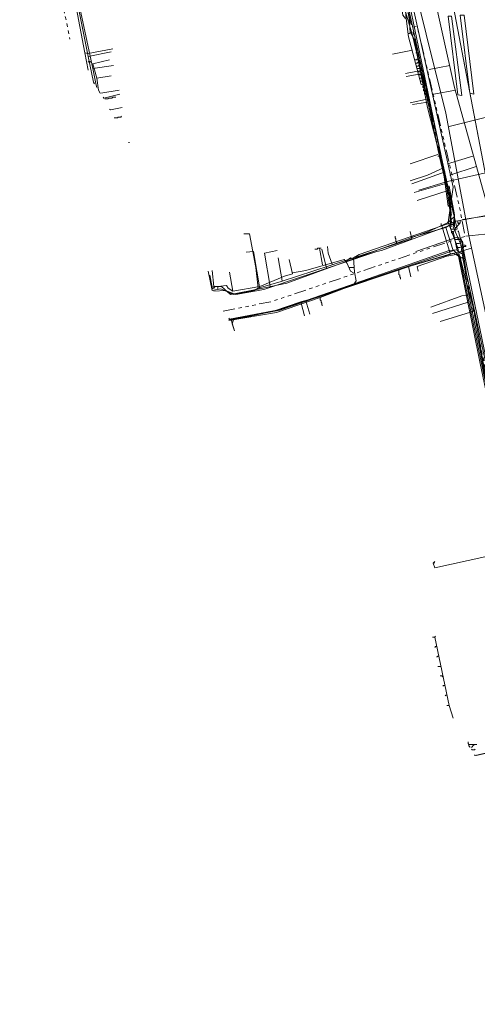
# Model space of a CAD drawing. Header units: metres. Extents: x 196942 to 197942, y 354692 to 355693.
# Tile 14 of 58: x 196950 to 197065, y 355306 to 355553. Entities that reach past the tile are written whole.
import ezdxf
from ezdxf.lldxf.tags import DXFTag

# ---------------------------------------------------------------- set-up
doc = ezdxf.new("R2010")
doc.units = ezdxf.units.M
doc.linetypes.add('RI-GWA', pattern=[18.45, 6, -1.8, 1.75, -1.8, 1.75, -1.8, 1.75, -1.8])
for name, color, linetype, lineweight in [('B-OI-KL-DATA_Orientatieverzoek_KPN_0000546663-G', 90, 'KL-DATA-N', 18), ('B-OI-KL-DATA_Orientatieverzoek_Ziggo BV_0000546674-G', 90, 'KL-DATA-N', 18), ('B-OI-KL-ET_LS_Orientatieverzoek_Enexis_0000729946-G', 190, 'KL-LS-N', 18), ('B-OI-KL-ET_LS_Orientatieverzoek_roermond_0000584598-G', 190, 'KL-LS-N', 18), ('B-OI-KL-ET_MS_Orientatieverzoek_Enexis_0000729946-G', 130, 'KL-MS-N', 18), ('B-OI-KL-GAS_HD_Orientatieverzoek_Enexis_0000729946-G', 30, 'KL-GAS-HD-N', 18), ('B-OI-KL-GAS_LD_Orientatieverzoek_Enexis_0000729946-G', 50, 'KL-GAS-LD-N', 18), ('B-OI-KL-WATER_Orientatieverzoek_Nv WML_0000578862-G', 170, 'KL-WATER-N', 18), ('B-OI-RI-GWA_Orientatieverzoek_roermond_0000584598-G', 30, 'RI-GWA', 18), ('B-OI-RI-PERSLEIDING_Orientatieverzoek_roermond_0000584598-G', 210, 'RI-PERS', 18)]:
    doc.layers.add(name, color=color, linetype=linetype, lineweight=lineweight)
doc.styles.get("Standard").update_dxf_attribs({"font": 'arial.ttf'})
tags = doc.linetypes.add('KL-DATA-N', pattern='A,4,-1,[101,NLCS.SHX,S=0.5,R=0,X=0,Y=0],-1,4,-1,["D",Standard,S=1,R=0,X=-0.25,Y=-0.5],-1.5', length=12.5).pattern_tags.tags
tags[18] = DXFTag(74, 10)
tags = doc.linetypes.add('KL-GAS-HD-N', pattern='A,4,-1,[69,NLCS.SHX,S=0.5,R=0,X=0,Y=0],-1,4,-1,["H",Standard,S=1,R=0,X=0,Y=-0.5],-2', length=13).pattern_tags.tags
tags[18] = DXFTag(74, 10)
tags = doc.linetypes.add('KL-GAS-LD-N', pattern='A,4,-1,[69,NLCS.SHX,S=0.5,R=0,X=0,Y=0],-1,4,-1,["L",Standard,S=1,R=0,X=0.25,Y=-0.5],-2', length=13).pattern_tags.tags
tags[18] = DXFTag(74, 10)
tags = doc.linetypes.add('KL-LS-N', pattern='A,4,-1,[103,NLCS.SHX,S=0.75,R=0,X=0,Y=0],-1,4,-1,["L",Standard,S=1,R=0,X=0,Y=-0.5],-2', length=13).pattern_tags.tags
tags[18] = DXFTag(74, 10)
tags = doc.linetypes.add('KL-MS-N', pattern='A,4,-1,[103,NLCS.SHX,S=0.75,R=0,X=0,Y=0],-1,4,-1,["M",Standard,S=1,R=0,X=0,Y=-0.5],-2', length=13).pattern_tags.tags
tags[18] = DXFTag(74, 10)
doc.linetypes.add('KL-WATER-N', pattern='A,7,-0.5,[168,NLCS.SHX,S=0.75,R=0,X=0.75,Y=0],-2', length=9.5)
tags = doc.linetypes.add('RI-PERS', pattern='A,7,-2,["P",Standard,S=1.8,R=0,X=-0.5,Y=-0.9],-2,7,-2,[102,NLCS.SHX,S=1,R=180,X=0,Y=0],-2', length=22).pattern_tags.tags
tags[6] = DXFTag(74, 10)

msp = doc.modelspace()

# ---------------------------------------------------------------- linework, layer by layer
at = {"layer": 'B-OI-KL-DATA_Orientatieverzoek_KPN_0000546663-G', "ltscale": 0.5, "flags": 128}
for points in [[(196966.20484, 355544.97256), (196954.80256, 355605.1846), (196955.80276, 355606.98496), (196957.003, 355607.78512), (196957.80316, 355607.78512), (196958.60332, 355607.58508), (196997.81116, 355615.38664), (197029.81756, 355621.58788), (197030.41768, 355621.58788), (197030.81776, 355621.38784), (197030.21764, 355624.38844), (197029.61752, 355624.1884), (197029.81756, 355622.38804), (197030.21764, 355622.38804), (197030.41768, 355621.98796), (197026.0168, 355621.58788), (197001.61192, 355616.58688), (196993.0102, 355615.1866), (196957.20304, 355608.1852), (196957.20304, 355607.98516), (196957.60312, 355607.98516), (196957.60312, 355607.78512)], [(197058.22324, 355506.36484), (197057.82316, 355509.56548), (197054.62252, 355522.56808), (197049.0214, 355548.37324), (197048.0212, 355550.1736), (197047.82116, 355553.57428), (197046.82096, 355558.77532), (197047.021, 355559.77552), (197044.42048, 355559.57548)], [(196966.20484, 355544.97256), (196967.005, 355544.77252), (196973.20624, 355545.97276)], [(196966.20484, 355544.97256), (196967.005, 355540.57168)], [(197061.0238, 355494.36244), (197059.82356, 355495.1626), (197058.82336, 355499.96356), (197059.62352, 355500.36364), (197059.22344, 355501.1638), (197059.22344, 355503.56428), (197058.42328, 355506.36484), (197058.0232, 355506.1648), (197058.22324, 355501.76392), (197058.62332, 355501.76392), (197040.81976, 355495.1626), (197039.61952, 355494.96256), (197011.21384, 355485.36064), (197004.21244, 355484.1604), (197001.61192, 355485.1606), (196998.61132, 355484.96056)], [(197058.22324, 355506.36484), (197058.42328, 355506.1648)], [(197058.22324, 355502.36404), (197058.0232, 355502.36404)], [(197058.22324, 355502.36404), (197058.42328, 355502.36404), (197058.62332, 355502.164), (197058.62332, 355501.96396), (197058.42328, 355502.164), (197058.22324, 355502.36404)], [(197059.62352, 355500.36364), (197059.42348, 355500.56368), (197058.42328, 355500.56368), (197058.22324, 355500.76372), (197058.22324, 355501.1638), (197058.42328, 355501.36384), (197058.22324, 355501.36384)], [(197059.0234, 355501.56388), (197059.22344, 355501.36384)], [(197059.62352, 355500.96376), (197060.62372, 355502.164), (197060.62372, 355502.76412), (197059.42348, 355502.56408)], [(197059.62352, 355500.96376), (197059.42348, 355500.96376)], [(197060.42368, 355501.96396), (197060.22364, 355501.96396), (197060.0236, 355502.164), (197060.0236, 355502.56408)], [(197060.42368, 355501.96396), (197060.22364, 355502.164)], [(197058.82336, 355499.56348), (197058.62332, 355499.56348), (197058.42328, 355499.76352), (197058.42328, 355499.96356), (197058.82336, 355499.96356)], [(197060.82376, 355497.56308), (197060.22364, 355499.96356), (197060.0236, 355500.1636)], [(197059.42348, 355497.96316), (197059.22344, 355497.96316)], [(197059.42348, 355497.96316), (197060.62372, 355497.96316)], [(197059.42348, 355496.96296), (197060.42368, 355496.96296)], [(197059.62352, 355495.96276), (197060.62372, 355495.96276)], [(197079.22744, 355400.1436), (197068.42528, 355454.75452), (197065.62472, 355470.1576), (197062.22404, 355486.96096), (197062.024, 355488.96136), (197060.62372, 355497.56308), (197061.22384, 355497.56308), (197061.42388, 355495.96276), (197061.22384, 355494.96256), (197061.0238, 355494.96256)], [(197061.62392, 355496.1628), (197061.42388, 355496.1628)], [(197061.62392, 355496.1628), (197062.024, 355496.1628), (197062.024, 355496.36284), (197061.82396, 355496.56288), (197061.62392, 355496.56288)], [(197059.62352, 355495.36264), (197057.82316, 355495.1626), (197015.41468, 355480.35964), (197002.61212, 355477.95916), (197002.41208, 355478.1592)], [(197061.0238, 355494.96256), (197060.82376, 355495.1626)], [(197054.0224, 355416.54688), (197054.22244, 355416.94696), (197053.82236, 355416.54688), (197054.22244, 355415.34664), (197075.22664, 355419.94756)]]:
    msp.add_lwpolyline(points, dxfattribs=at)
at = {"layer": 'B-OI-KL-DATA_Orientatieverzoek_Ziggo BV_0000546674-G', "ltscale": 0.5, "flags": 128}
for points in [[(197102.83216, 355347.53308), (197101.0318, 355347.73312), (197097.63112, 355371.1378), (197083.0282, 355437.75112), (197067.42508, 355512.166), (197057.023, 355566.57688)], [(197058.42328, 355502.36404), (197057.22304, 355510.96576), (197055.42268, 355518.76732), (197052.022, 355534.97056), (197051.62192, 355535.37064), (197051.82196, 355535.77072), (197051.42188, 355536.1708), (197051.42188, 355536.77092), (197050.82176, 355536.97096), (197047.62112, 355548.97336), (197047.021, 355553.57428), (197046.62092, 355558.57528), (197045.42068, 355562.57608), (197045.0206, 355562.37604), (197046.22084, 355554.37444), (197046.82096, 355553.57428)], [(197047.62112, 355549.77352), (197047.82116, 355549.77352), (197048.0212, 355549.97356)], [(197051.42188, 355537.77112), (197048.42128, 355549.97356), (197048.0212, 355549.97356)], [(197048.62132, 355545.57268), (197043.62032, 355544.57248)], [(196969.20544, 355538.57128), (196968.20524, 355542.172), (196972.40608, 355543.1722)], [(197049.42148, 355543.1722), (197049.22144, 355543.1722)], [(197049.42148, 355543.1722), (197049.62152, 355543.1722), (197049.82156, 355543.37224), (197050.0216, 355543.37224)], [(197049.62152, 355542.37204), (197049.42148, 355542.37204)], [(197049.62152, 355542.37204), (197049.82156, 355542.37204), (197050.0216, 355542.57208), (197050.22164, 355542.57208)], [(197049.82156, 355541.57188), (197049.62152, 355541.57188)], [(197049.82156, 355541.57188), (197050.0216, 355541.57188), (197050.22164, 355541.77192), (197050.42168, 355541.77192)], [(197050.0216, 355540.97176), (197049.82156, 355540.97176)], [(197050.0216, 355540.97176), (197050.62172, 355540.97176)], [(196969.20544, 355538.57128), (196972.80616, 355539.1714)], [(196969.20544, 355538.57128), (196969.60552, 355535.57068), (196970.0056, 355534.77052)], [(197050.22164, 355540.1716), (197050.0216, 355540.1716)], [(197050.22164, 355540.1716), (197050.82176, 355540.1716)], [(197050.42168, 355539.37144), (197050.22164, 355539.37144)], [(197050.42168, 355539.37144), (197051.0218, 355539.37144)], [(197050.62172, 355538.57128), (197050.42168, 355538.57128)], [(197050.62172, 355538.57128), (197051.22184, 355538.57128)], [(197050.82176, 355537.77112), (197050.62172, 355537.77112)], [(197050.82176, 355537.77112), (197051.42188, 355537.77112), (197051.42188, 355537.37104), (197051.62192, 355537.171), (197051.62192, 355536.97096)], [(197051.42188, 355536.1708), (197051.22184, 355536.1708), (197051.22184, 355536.57088), (197051.42188, 355536.57088)], [(197051.42188, 355536.1708), (197051.62192, 355536.1708)], [(197051.62192, 355535.37064), (197051.42188, 355535.37064), (197051.42188, 355535.77072)], [(196971.20584, 355533.37024), (196972.006, 355533.37024), (196972.20604, 355533.57028), (196973.0062, 355533.57028), (196973.20624, 355533.77032), (196974.0064, 355533.77032)], [(197051.62192, 355535.37064), (197051.82196, 355535.37064)], [(197052.022, 355534.57048), (197051.62192, 355534.57048), (197051.62192, 355534.97056)], [(197055.0226, 355519.36744), (197048.0212, 355516.96696)], [(197056.82296, 355512.36604), (197050.22164, 355510.36564)], [(197056.0228, 355501.36384), (197059.62352, 355502.56408), (197069.0254, 355504.36444)], [(197025.41668, 355483.36024), (197033.81836, 355486.56088), (197034.41848, 355487.56108), (197034.0184, 355489.76152), (197033.81836, 355493.36224), (197035.21864, 355494.1624), (197056.0228, 355501.36384), (197058.22324, 355494.1624)], [(197055.82276, 355501.36384), (197055.82276, 355501.96396)], [(197025.21664, 355495.76272), (197024.81656, 355495.76272), (197024.61652, 355495.56268), (197024.0164, 355495.56268)], [(197026.0168, 355491.56188), (197025.21664, 355495.76272), (197025.61672, 355495.76272)], [(197032.018, 355492.56208), (197033.0182, 355493.36224), (197033.61832, 355493.1622)], [(197089.82956, 355341.53188), (197088.0292, 355355.53468), (197083.82836, 355373.73832), (197081.42788, 355391.74192), (197072.026, 355435.1506), (197064.0244, 355480.35964), (197061.82396, 355488.76132), (197060.62372, 355493.56228), (197059.62352, 355494.1624), (197057.22304, 355493.76232), (197049.82156, 355491.1618), (197050.0216, 355489.96156)], [(197003.41228, 355484.96056), (197010.21364, 355486.1608), (197016.41488, 355488.76132), (197018.41528, 355489.36144), (197017.61512, 355492.96216)], [(197018.41528, 355489.56148), (197021.81596, 355490.1616), (197031.41788, 355492.96216), (197032.21804, 355491.96196), (197033.0182, 355489.96156), (197033.81836, 355489.56148)], [(197032.61812, 355490.96176), (197034.0184, 355490.96176)], [(197003.41228, 355484.96056), (197002.21204, 355485.76072), (197001.81196, 355486.36084), (196998.21124, 355485.96076), (196997.61112, 355488.96136)], [(197003.41228, 355484.96056), (197002.61212, 355489.76152)], [(197025.41668, 355483.36024), (197014.41448, 355479.55948), (197002.41208, 355477.55908)], [(197025.41668, 355483.36024), (197025.41668, 355482.76012), (197025.61672, 355482.56008), (197025.61672, 355482.16), (197025.81676, 355481.95996), (197025.81676, 355481.55988), (197026.0168, 355481.35984)], [(197064.0244, 355479.95956), (197055.62272, 355477.35904)], [(197054.22244, 355397.94316), (197053.62232, 355397.94316)], [(197057.82316, 355380.73972), (197054.22244, 355397.94316), (197054.42248, 355398.1432)], [(197054.62252, 355395.54268), (197054.42248, 355395.54268), (197054.22244, 355395.34264)], [(197055.22264, 355393.1422), (197055.0226, 355393.1422), (197054.82256, 355392.94216), (197054.62252, 355392.94216)], [(197055.82276, 355390.54168), (197055.0226, 355390.54168)], [(197056.22284, 355388.1412), (197056.22284, 355387.94116), (197056.0228, 355388.1412), (197055.62272, 355388.1412)], [(197056.82296, 355385.74072), (197056.42288, 355385.74072), (197056.22284, 355385.54068)], [(197057.22304, 355383.34024), (197057.023, 355383.34024), (197056.82296, 355383.1402)], [(197057.82316, 355380.73972), (197057.22304, 355380.73972)], [(197057.82316, 355380.73972), (197058.82336, 355377.53908)], [(197084.0284, 355372.53808), (197082.62812, 355372.33804), (197064.42448, 355368.1372), (197064.22444, 355368.33724)], [(197063.62432, 355369.53748), (197063.42428, 355369.73752)], [(197063.62432, 355369.53748), (197064.22444, 355369.53748), (197064.42448, 355369.73752)]]:
    msp.add_lwpolyline(points, dxfattribs=at)
at = {"layer": 'B-OI-KL-ET_LS_Orientatieverzoek_Enexis_0000729946-G', "ltscale": 0.5, "flags": 128}
for points in [[(197010.21364, 355485.56068), (197017.015, 355486.96096), (197052.62212, 355499.96356), (197057.42308, 355502.164), (197059.22344, 355503.76432), (197045.62072, 355565.37664), (197038.0192, 355597.78312), (197034.61852, 355612.98616), (197032.21804, 355621.1878), (197031.81796, 355622.38804), (197032.61812, 355623.1882), (197027.61712, 355644.39244), (197021.41588, 355664.59648), (197020.0156, 355664.59648), (197019.81556, 355665.59668)], [(196968.20524, 355540.97176), (196964.80456, 355556.97496), (196956.40288, 355598.58328), (196956.20284, 355600.38364), (196955.0026, 355607.185), (196977.40708, 355611.78592), (196977.60712, 355612.186), (196978.40728, 355611.78592), (196978.60732, 355612.186), (196983.40828, 355612.78612), (196993.21024, 355614.58648), (196993.21024, 355613.38624), (196994.81056, 355613.58628), (196994.81056, 355614.1864), (196993.61032, 355614.38644), (196995.0106, 355615.1866), (197000.0116, 355616.38684), (197005.61272, 355617.78712), (197010.0136, 355618.38724), (197031.21784, 355621.98796), (197031.81796, 355621.98796)], [(197050.22164, 355544.97256), (197049.42148, 355544.97256)], [(196967.60512, 355542.77212), (196967.60512, 355542.57208), (196967.40508, 355542.77212), (196967.20504, 355542.77212), (196967.005, 355542.57208)], [(196968.20524, 355540.97176), (196973.40628, 355541.77192)], [(196968.20524, 355540.97176), (196969.0054, 355536.77092), (196969.20544, 355536.1708)], [(197051.22184, 355539.77152), (197047.021, 355538.97136)], [(196970.20564, 355534.77052), (196974.80656, 355535.57068)], [(197052.62212, 355533.37024), (197048.0212, 355532.37004)], [(196973.60632, 355528.56928), (196974.40648, 355528.56928), (196974.60652, 355528.76932), (196975.20664, 355528.76932), (196975.40668, 355528.96936)], [(197055.82276, 355519.1674), (197055.82276, 355518.96736), (197055.62272, 355519.1674), (197055.42268, 355518.96736), (197055.0226, 355518.96736)], [(197056.82296, 355514.96656), (197048.42128, 355511.96596)], [(197057.42308, 355512.56608), (197068.82536, 355515.1666)], [(197057.82316, 355510.36564), (197049.82156, 355507.76512)], [(197044.62052, 355497.163), (197044.62052, 355497.36304), (197044.42048, 355497.56308), (197044.42048, 355498.1632), (197044.22044, 355498.36324), (197044.22044, 355498.76332)], [(197084.22844, 355368.53728), (197084.22844, 355371.33784), (197080.42768, 355394.74252), (197075.22664, 355421.34784), (197065.62472, 355466.75692), (197060.22364, 355493.76232), (197058.82336, 355494.56248), (197050.0216, 355491.96196), (197024.61652, 355483.36024), (197020.81576, 355482.36004), (197013.61432, 355479.95956), (197003.61232, 355477.75912), (197003.21224, 355476.75892), (197003.81236, 355474.95856)], [(197010.21364, 355485.56068), (197008.61332, 355494.96256), (197006.81296, 355494.76252)], [(197012.81416, 355486.1608), (197011.41388, 355494.56248), (197014.61452, 355495.1626)], [(197027.017, 355490.76172), (197025.81676, 355495.56268)], [(197010.21364, 355485.56068), (197002.81216, 355484.1604), (197000.61172, 355486.1608), (196998.61132, 355486.1608), (196998.21124, 355490.1616)], [(197045.22064, 355490.1616), (197045.22064, 355489.1614), (197045.42068, 355488.96136), (197045.42068, 355488.56128), (197045.62072, 355488.36124), (197045.62072, 355487.96116)], [(196998.81136, 355485.96076), (196998.61132, 355485.76072), (196998.41128, 355485.76072), (196998.21124, 355485.56068)], [(196999.61152, 355485.96076), (196999.61152, 355485.36064)], [(197021.81596, 355482.56008), (197022.81616, 355479.1594)], [(197062.62412, 355482.16), (197053.62232, 355479.35944)], [(197003.61232, 355477.75912), (197003.41228, 355477.95916), (197003.21224, 355477.95916), (197003.0122, 355477.75912), (197002.41208, 355477.75912)], [(197064.0244, 355370.93776), (197062.82416, 355370.93776)], [(197064.0244, 355370.93776), (197064.0244, 355370.73772), (197063.82436, 355370.53768), (197063.62432, 355370.33764), (197063.42428, 355370.1376)], [(197064.0244, 355370.93776), (197064.82456, 355370.93776)]]:
    msp.add_lwpolyline(points, dxfattribs=at)
at = {"layer": 'B-OI-KL-ET_LS_Orientatieverzoek_roermond_0000584598-G', "ltscale": 0.5, "flags": 128}
for points in [[(197057.62312, 355554.1744), (197058.42328, 355554.1744), (197061.0238, 355534.1704), (197060.0236, 355534.37044), (197057.62312, 355554.1744)], [(197060.62372, 355554.37444), (197061.62392, 355554.37444), (197064.0244, 355534.57048), (197063.0242, 355534.77052), (197060.62372, 355554.37444)]]:
    msp.add_lwpolyline(points, dxfattribs=at)
at = {"layer": 'B-OI-KL-ET_MS_Orientatieverzoek_Enexis_0000729946-G', "ltscale": 0.5, "flags": 128}
for points in [[(197058.0232, 355506.1648), (197057.62312, 355506.36484), (197056.22284, 355516.1668), (197052.42208, 355531.1698), (197049.22144, 355547.37304), (197044.0204, 355564.97656), (197041.61992, 355575.77872), (197037.019, 355591.38184), (197025.61672, 355638.39124), (197023.21624, 355648.99336), (197018.21524, 355666.39684)], [(197089.0294, 355340.93176), (197086.0288, 355364.33644), (197085.22864, 355368.1372), (197084.42848, 355368.53728), (197084.42848, 355371.53788), (197076.42688, 355415.74672), (197060.0236, 355495.76272), (197057.62312, 355502.36404), (197058.82336, 355511.1658), (197044.62052, 355575.1786), (197044.82056, 355577.179), (197044.42048, 355577.57908), (197044.62052, 355577.97916), (197044.22044, 355577.97916), (197032.41808, 355629.1894), (197024.61652, 355657.99516), (197022.41608, 355664.1964)], [(197103.83236, 355340.1316), (197103.43228, 355345.53268), (197103.23224, 355346.33284), (197100.83176, 355348.33324), (197097.43108, 355371.93796), (197083.62832, 355434.75052), (197068.22524, 355507.76512), (197057.023, 355566.57688)], [(197058.0232, 355506.1648), (197057.82316, 355506.36484)]]:
    msp.add_lwpolyline(points, dxfattribs=at)
at = {"layer": 'B-OI-KL-GAS_HD_Orientatieverzoek_Enexis_0000729946-G', "ltscale": 0.5, "flags": 128}
msp.add_lwpolyline([(197089.82956, 355322.72812), (197087.62912, 355341.73192), (197086.82896, 355367.33704), (197076.62692, 355421.54788), (197066.0248, 355473.1582), (197060.82376, 355498.1632), (197059.82356, 355498.56328), (197049.42148, 355494.96256)], dxfattribs=at)
at = {"layer": 'B-OI-KL-GAS_LD_Orientatieverzoek_Enexis_0000729946-G', "ltscale": 0.5, "flags": 128}
for points in [[(197089.22944, 355339.73152), (197088.82936, 355342.33204), (197087.62912, 355342.73212), (197084.82856, 355376.73892), (197081.22784, 355397.143), (197077.82716, 355412.74612), (197077.027, 355414.94656), (197068.42528, 355460.55568), (197062.22404, 355489.36144), (197061.22384, 355495.76272), (197058.82336, 355501.1638), (197059.22344, 355504.1644), (197057.82316, 355511.36584), (197057.42308, 355511.36584), (197048.42128, 355554.37444), (197047.42108, 355559.77552), (197046.42088, 355560.57568), (197034.0184, 355608.98536), (197031.21784, 355620.58768), (197030.81776, 355623.58828), (197028.61732, 355634.39044), (197027.61712, 355638.1912), (197027.017, 355642.192), (197024.61652, 355649.99356), (197024.0164, 355654.1944), (197020.61572, 355664.99656)], [(197105.63272, 355322.72812), (197098.83136, 355322.52808), (197096.63092, 355344.93256), (197090.0296, 355388.74132), (197068.62532, 355502.164), (197059.22344, 355536.1708), (197041.21984, 355616.78692), (197036.81896, 355617.98716), (197035.61872, 355621.38784), (197029.41748, 355645.79272), (197024.41648, 355662.99616)], [(196967.005, 355543.97236), (196955.60272, 355600.98376), (196954.60252, 355605.58468), (196956.20284, 355607.38504), (196957.60312, 355608.1852)], [(196967.005, 355543.97236), (196972.80616, 355545.1726)], [(196967.005, 355543.97236), (196968.40528, 355537.57108), (196968.60532, 355537.171)], [(197051.22184, 355540.57168), (197046.82096, 355539.77152)], [(197058.0232, 355541.77192), (197052.82216, 355540.77172)], [(197059.42348, 355535.57068), (197054.0224, 355534.57048)], [(196971.0058, 355533.57028), (196970.80576, 355533.77032)], [(196971.0058, 355533.57028), (196975.0066, 355534.57048)], [(196972.60612, 355530.56968), (196972.40608, 355530.76972)], [(196972.60612, 355530.56968), (196975.60672, 355531.1698)], [(197053.0222, 355532.57008), (197048.62132, 355531.96996)], [(196977.20704, 355522.36804), (196977.40708, 355522.36804)], [(197063.82436, 355518.96736), (197057.42308, 355516.96696)], [(197056.42288, 355515.96676), (197052.42208, 355514.1664), (197048.0212, 355512.76612)], [(197064.62452, 355516.36684), (197058.0232, 355514.1664)], [(197057.22304, 355512.166), (197049.0214, 355509.76552)], [(197057.82316, 355508.56528), (197057.62312, 355508.56528), (197057.62312, 355509.76552), (197057.42308, 355509.96556), (197057.42308, 355511.1658), (197057.62312, 355510.96576), (197057.82316, 355510.96576)], [(197057.62312, 355509.76552), (197057.42308, 355509.76552)], [(197057.62312, 355509.76552), (197058.0232, 355509.76552)], [(197057.82316, 355508.56528), (197058.42328, 355508.56528)], [(197057.82316, 355508.56528), (197058.42328, 355503.96436)], [(197068.0252, 355503.96436), (197061.22384, 355502.96416)], [(197058.82336, 355495.1626), (197057.023, 355500.96376), (197048.42128, 355498.56328)], [(197057.023, 355500.96376), (197058.22324, 355501.76392), (197058.82336, 355501.76392)], [(197009.81356, 355485.76072), (197009.21344, 355490.96176), (197007.61312, 355499.36344), (197006.21284, 355499.36344)], [(197009.81356, 355485.76072), (197015.61472, 355487.36104), (197048.42128, 355498.1632), (197048.0212, 355499.96356)], [(197048.42128, 355498.56328), (197048.22124, 355498.56328)], [(197028.41728, 355491.76192), (197027.41708, 355494.56248), (197027.21704, 355496.1628)], [(197003.0122, 355477.75912), (197016.0148, 355480.55968), (197020.81576, 355482.16), (197059.0234, 355495.1626), (197060.82376, 355493.36224), (197061.0238, 355493.36224), (197061.62392, 355493.1622)], [(197015.81476, 355487.56108), (197014.81456, 355493.36224)], [(197047.62112, 355491.1618), (197047.62112, 355491.36184)], [(197047.62112, 355491.1618), (197048.22124, 355488.56128)], [(197009.81356, 355485.76072), (197008.81336, 355485.1606), (197003.61232, 355484.1604), (197000.41168, 355485.56068), (196998.21124, 355485.1606), (196997.21104, 355489.96156)], [(197009.81356, 355485.76072), (197009.61352, 355485.56068)], [(197063.22424, 355484.1604), (197061.0238, 355483.76032), (197053.22224, 355480.95976)], [(197020.61572, 355481.95996), (197020.61572, 355482.16)], [(197020.61572, 355481.95996), (197021.41588, 355478.75932)], [(197003.0122, 355477.75912), (197002.61212, 355477.75912)], [(197003.0122, 355477.75912), (197003.81236, 355474.95856)], [(197085.22864, 355372.73812), (197064.62452, 355368.1372)], [(197063.0242, 355370.1376), (197063.0242, 355370.33764), (197062.82416, 355370.53768), (197062.82416, 355370.93776), (197062.62412, 355371.1378), (197062.62412, 355371.53788)]]:
    msp.add_lwpolyline(points, dxfattribs=at)
at = {"layer": 'B-OI-KL-WATER_Orientatieverzoek_Nv WML_0000578862-G', "ltscale": 0.5, "flags": 128}
for points in [[(197094.83056, 355318.1272), (197094.0304, 355336.53088), (197089.22944, 355370.53768), (197080.82776, 355415.54668), (197062.82416, 355498.96336), (197057.023, 355529.76952), (197032.41808, 355628.58928), (197022.21604, 355660.99576), (197021.61592, 355664.1964)], [(197057.82316, 355526.36884), (197068.22524, 355528.96936)], [(197063.42428, 355495.76272), (197044.82056, 355490.36164), (197015.21464, 355480.1596), (197002.61212, 355477.75912)]]:
    msp.add_lwpolyline(points, dxfattribs=at)
at = {"layer": 'B-OI-RI-GWA_Orientatieverzoek_roermond_0000584598-G', "ltscale": 0.5, "flags": 128}
for points in [[(196949.80156, 355612.186), (196962.40408, 355548.37324)], [(197001.0118, 355479.95956), (197013.21424, 355482.36004), (197061.82396, 355498.76332), (197060.62372, 355505.36464), (197049.82156, 355551.57388), (197048.42128, 355551.37384), (197037.61912, 355598.78332)], [(197059.82356, 355500.56368), (197048.62132, 355550.97376)], [(197092.03, 355318.92736), (197090.42968, 355339.1314), (197088.22924, 355340.93176), (197084.0284, 355377.139), (197076.82696, 355416.74692), (197061.0238, 355494.56248)]]:
    msp.add_lwpolyline(points, dxfattribs=at)
at = {"layer": 'B-OI-RI-PERSLEIDING_Orientatieverzoek_roermond_0000584598-G', "ltscale": 0.5, "flags": 128}
msp.add_lwpolyline([(197099.63152, 355305.52468), (197105.43268, 355305.72472), (197103.0322, 355345.73272), (197097.23104, 355384.54048), (197091.42988, 355416.54688), (197090.22964, 355417.74712), (197084.0284, 355454.95456), (197074.42648, 355499.56348), (197073.22624, 355499.96356), (197062.024, 355498.76332)], dxfattribs=at)

doc.saveas('drawing.dxf')
